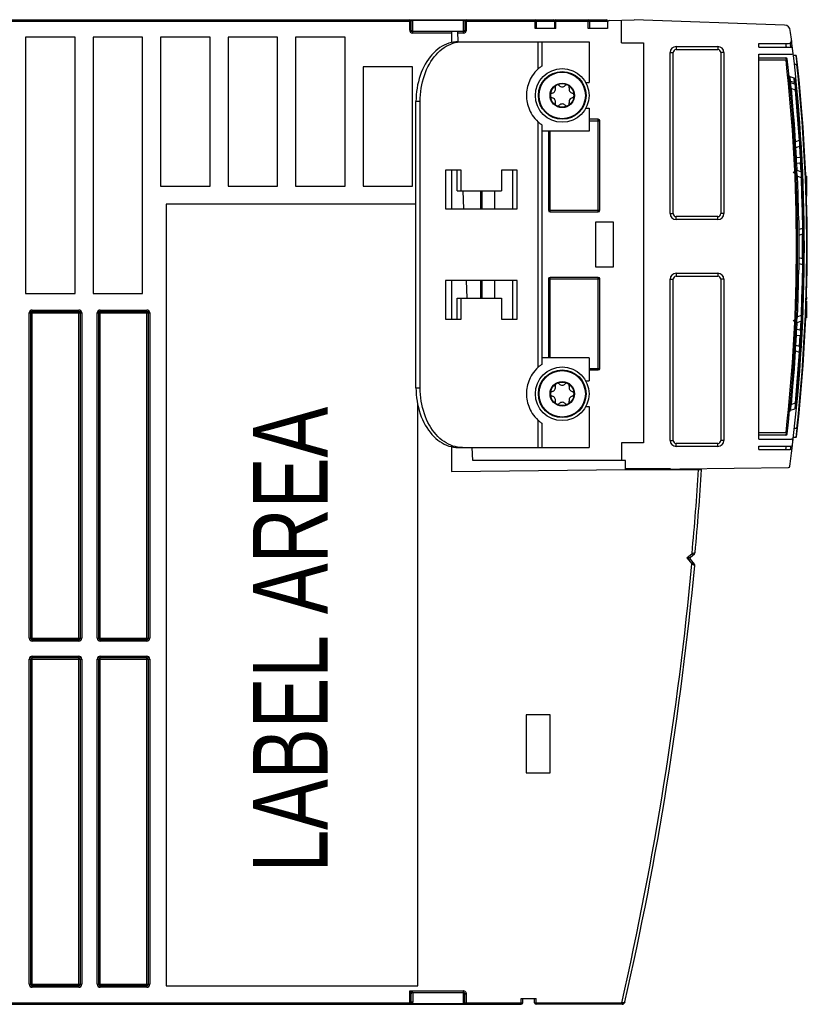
# Model space of a CAD drawing. Extents: x 0 to 420, y 0 to 297.
# Tile 3 of 38: x 173 to 199, y 61 to 94. Entities that reach past the tile are written whole.
import ezdxf

# ---------------------------------------------------------------- set-up
doc = ezdxf.new("R2010")
doc.units = 0
doc.header["$LTSCALE"] = 23.1
doc.layers.get('0').update_dxf_attribs({"linetype": 'CONTINUOUS'})
doc.styles.add('TEXTSTYLE_1', font='txt', dxfattribs={"width": 0.8})

msp = doc.modelspace()

# ---------------------------------------------------------------- linework, layer by layer
at = {"color": 7, "linetype": 'CONTINUOUS'}
for p, q in [((146.74, 93.839), (190.736, 93.839)), ((185.98, 93.489), (185.98, 93.789)), ((187.78, 93.789), (187.78, 93.489)), ((190.186, 93.539), (190.186, 93.789)), ((190.786, 93.789), (190.786, 93.539)), ((190.836, 93.839), (192.516, 93.839)), ((191.966, 93.539), (191.966, 93.789)), ((192.566, 93.789), (192.566, 93.539)), ((192.614, 93.81), (193.455, 93.839)), ((193.036, 93.063), (193.036, 93.825)), ((198.505, 93.656), (193.455, 93.839)), ((187.73, 93.439), (186.03, 93.439)), ((187.326, 93.439), (187.326, 93.075)), ((187.552, 93.101), (187.54, 93.439)), ((190.836, 93.539), (190.136, 93.539)), ((192.566, 93.539), (191.916, 93.539)), ((173.044, 93.259), (173.044, 84.659)), ((174.708, 93.259), (173.044, 93.259)), ((174.708, 84.659), (174.708, 93.259)), ((175.308, 93.259), (175.308, 84.659)), ((176.972, 93.259), (175.308, 93.259)), ((176.972, 84.659), (176.972, 93.259)), ((177.572, 93.259), (177.572, 88.259)), ((179.236, 93.259), (177.572, 93.259)), ((179.236, 88.259), (179.236, 93.259)), ((179.836, 93.259), (179.836, 88.259)), ((181.5, 93.259), (179.836, 93.259)), ((181.5, 88.259), (181.5, 93.259)), ((182.1, 93.259), (182.1, 88.259)), ((183.764, 93.259), (182.1, 93.259)), ((183.764, 88.259), (183.764, 93.259)), ((187.554, 93.101), (191.945, 93.101)), ((190.358, 93.101), (190.358, 92.285)), ((191.945, 93.101), (191.945, 91.731)), ((193.036, 93.063), (193.766, 93.063)), ((193.766, 93.063), (193.766, 79.663)), ((194.766, 87.339), (194.766, 92.739)), ((194.866, 92.839), (196.266, 92.839)), ((196.366, 92.739), (196.366, 87.339)), ((197.64, 93.039), (198.638, 93.039)), ((197.64, 92.919), (197.64, 93.039)), ((197.64, 92.919), (198.722, 92.919)), ((197.64, 92.679), (198.738, 92.679)), ((197.64, 79.781), (197.64, 92.679)), ((197.64, 92.559), (198.548, 92.559)), ((198.882, 92.639), (198.799, 92.639)), ((184.364, 92.259), (184.364, 88.259)), ((186.028, 92.259), (184.364, 92.259)), ((186.028, 88.259), (186.028, 92.259)), ((190.358, 92.285), (190.356, 92.284)), ((198.824, 91.876), (198.686, 91.926)), ((191.834, 91.731), (191.945, 91.731)), ((198.844, 91.676), (198.706, 91.726)), ((198.73, 91.536), (198.856, 91.49)), ((186.14, 81.501), (186.14, 91.101)), ((186.281, 81.501), (186.281, 91.101)), ((191.834, 90.871), (191.945, 90.871)), ((191.945, 90.871), (191.945, 90.101)), ((192.256, 90.501), (191.945, 90.501)), ((192.306, 87.451), (192.306, 90.451)), ((190.358, 90.317), (190.358, 82.285)), ((191.945, 90.101), (190.358, 90.101)), ((190.586, 90.101), (190.586, 87.451)), ((198.99, 89.785), (198.872, 89.741)), ((198.834, 89.698), (198.835, 89.699)), ((198.887, 89.555), (198.999, 89.595)), ((199.052, 89.41), (199.038, 89.655)), ((199.064, 89.197), (199.052, 89.41)), ((187.66, 88.801), (187.13, 88.801)), ((187.13, 88.801), (187.13, 87.501)), ((187.326, 88.801), (187.326, 87.501)), ((187.519, 88.101), (187.519, 88.801)), ((187.66, 88.101), (187.66, 88.801)), ((189.534, 88.801), (189.004, 88.801)), ((189.004, 88.801), (189.004, 88.101)), ((189.393, 87.501), (189.393, 88.801)), ((189.534, 87.501), (189.534, 88.801)), ((199.049, 88.739), (198.921, 88.786)), ((199.09, 88.66), (199.078, 88.911)), ((198.794, 88.737), (198.871, 88.678)), ((198.932, 88.597), (199.055, 88.552)), ((199.092, 88.613), (199.09, 88.66)), ((199.24, 88.598), (199.213, 88.598)), ((199.24, 88.598), (199.24, 87.92)), ((177.572, 88.259), (179.236, 88.259)), ((179.836, 88.259), (181.5, 88.259)), ((182.1, 88.259), (183.764, 88.259)), ((184.364, 88.259), (186.028, 88.259)), ((199.24, 88.261), (199.224, 88.261)), ((187.519, 88.101), (189.004, 88.101)), ((187.747, 87.501), (187.726, 88.101)), ((188.306, 88.101), (188.306, 87.501)), ((188.768, 88.101), (188.768, 87.501)), ((177.76, 87.659), (177.76, 61.459)), ((186.14, 87.659), (177.76, 87.659)), ((187.13, 87.501), (189.534, 87.501)), ((190.636, 87.401), (192.256, 87.401)), ((196.266, 87.239), (194.866, 87.239)), ((198.933, 87.281), (198.932, 87.281)), ((192.766, 87.051), (192.166, 87.051)), ((192.166, 87.051), (192.166, 85.551)), ((192.766, 85.551), (192.766, 87.051)), ((199.099, 86.846), (198.988, 86.805)), ((198.991, 86.617), (199.1, 86.657)), ((199.1, 85.821), (198.99, 85.861)), ((192.166, 85.551), (192.766, 85.551)), ((198.988, 85.673), (199.099, 85.633)), ((190.586, 85.151), (190.586, 82.501)), ((192.256, 85.201), (190.636, 85.201)), ((192.306, 82.151), (192.306, 85.151)), ((194.866, 85.239), (196.266, 85.239)), ((189.534, 85.101), (187.13, 85.101)), ((187.13, 85.101), (187.13, 83.801)), ((187.326, 85.101), (187.326, 83.801)), ((187.852, 84.501), (187.831, 85.101)), ((188.306, 85.101), (188.306, 84.501)), ((188.768, 85.101), (188.768, 84.501)), ((189.393, 83.801), (189.393, 85.101)), ((189.534, 83.801), (189.534, 85.101)), ((194.766, 79.739), (194.766, 85.139)), ((196.366, 85.139), (196.366, 79.739)), ((173.044, 84.659), (174.708, 84.659)), ((175.308, 84.659), (176.972, 84.659)), ((187.519, 84.501), (189.004, 84.501)), ((187.519, 83.801), (187.519, 84.501)), ((187.66, 83.801), (187.66, 84.501)), ((189.004, 84.501), (189.004, 83.801)), ((199.24, 84.537), (199.24, 84.473)), ((199.24, 84.209), (199.223, 84.209)), ((199.24, 84.407), (199.24, 83.845)), ((173.22, 73.109), (173.22, 84.009)), ((173.27, 84.059), (174.83, 84.059)), ((174.88, 84.009), (174.88, 73.109)), ((175.5, 73.109), (175.5, 84.009)), ((175.55, 84.059), (177.11, 84.059)), ((177.16, 84.009), (177.16, 73.109)), ((199.055, 83.927), (198.932, 83.882)), ((199.078, 83.569), (199.09, 83.823)), ((199.24, 83.845), (199.212, 83.845)), ((199.24, 84.05), (199.219, 84.05)), ((187.13, 83.801), (187.66, 83.801)), ((189.004, 83.801), (189.534, 83.801)), ((198.794, 83.741), (198.871, 83.8)), ((198.921, 83.693), (199.049, 83.74)), ((199.052, 83.068), (199.064, 83.281)), ((198.999, 82.883), (198.887, 82.924)), ((199.038, 82.823), (199.052, 83.068)), ((191.945, 82.501), (190.358, 82.501)), ((191.945, 82.501), (191.945, 81.731)), ((198.834, 82.781), (198.835, 82.779)), ((198.872, 82.737), (198.99, 82.694)), ((190.358, 82.285), (190.356, 82.284)), ((191.945, 82.101), (192.256, 82.101)), ((191.834, 81.731), (191.945, 81.731)), ((186.2, 61.459), (186.2, 80.927)), ((191.834, 80.871), (191.945, 80.871)), ((191.945, 80.871), (191.945, 79.501)), ((198.856, 80.988), (198.73, 80.942)), ((198.706, 80.752), (198.844, 80.802)), ((190.358, 80.317), (190.358, 79.501)), ((198.548, 79.919), (197.64, 79.919)), ((193.766, 79.663), (193.036, 79.663)), ((193.036, 79.663), (193.036, 79.063)), ((196.266, 79.639), (194.866, 79.639)), ((197.64, 79.781), (198.736, 79.781)), ((197.64, 79.541), (198.72, 79.541)), ((197.64, 79.439), (197.64, 79.541)), ((198.882, 79.839), (198.799, 79.839)), ((187.326, 79.528), (187.326, 78.694)), ((187.616, 79.504), (187.537, 79.514)), ((187.554, 79.501), (191.945, 79.501)), ((187.696, 79.501), (187.616, 79.504)), ((188.042, 79.063), (188.027, 79.501)), ((197.64, 79.439), (198.695, 79.439)), ((193.162, 79.063), (188.042, 79.063)), ((193.162, 78.763), (193.162, 79.063)), ((187.326, 78.694), (193.162, 78.763)), ((194.679, 78.781), (193.162, 78.781)), ((193.166, 78.763), (198.63, 78.828)), ((193.166, 78.763), (195.72, 78.763)), ((195.348, 75.831), (195.481, 75.938)), ((195.341, 75.76), (195.476, 75.593)), ((174.83, 73.059), (173.27, 73.059)), ((177.11, 73.059), (175.55, 73.059)), ((173.22, 61.509), (173.22, 72.409)), ((173.27, 72.459), (174.83, 72.459)), ((174.88, 72.409), (174.88, 61.509)), ((175.5, 61.509), (175.5, 72.409)), ((175.55, 72.459), (177.11, 72.459)), ((177.16, 72.409), (177.16, 61.509)), ((190.641, 70.539), (189.841, 70.539)), ((189.841, 70.539), (189.841, 68.599)), ((190.641, 68.599), (190.641, 70.539)), ((189.841, 68.599), (190.641, 68.599)), ((174.83, 61.459), (173.27, 61.459)), ((177.11, 61.459), (175.55, 61.459)), ((177.76, 61.459), (186.2, 61.459)), ((185.98, 60.889), (185.98, 61.189)), ((186.03, 61.239), (187.73, 61.239)), ((187.78, 60.889), (187.78, 61.189)), ((146.74, 60.839), (189.67, 60.839)), ((189.67, 61.039), (190.17, 61.039)), ((189.72, 60.889), (189.72, 61.039)), ((190.12, 60.889), (190.12, 61.039)), ((193.052, 60.839), (190.17, 60.839))]:
    msp.add_line(p, q, dxfattribs=at)
at = {"color": 9, "linetype": 'CONTINUOUS'}
for p, q in [((147.492, 93.789), (185.98, 93.789)), ((185.93, 93.489), (185.93, 93.839)), ((186.03, 93.389), (186.03, 93.839)), ((186.03, 93.825), (187.73, 93.825)), ((187.73, 93.389), (187.73, 93.839)), ((187.78, 93.789), (192.566, 93.789)), ((187.83, 93.489), (187.83, 93.839)), ((190.136, 93.539), (190.136, 93.839)), ((190.836, 93.539), (190.836, 93.839)), ((191.916, 93.539), (191.916, 93.839)), ((185.93, 93.489), (185.98, 93.489)), ((187.83, 93.489), (187.78, 93.489)), ((187.326, 93.389), (186.03, 93.389)), ((187.73, 93.389), (187.542, 93.389)), ((190.241, 92.192), (190.241, 93.101)), ((194.666, 92.739), (194.766, 92.739)), ((194.666, 87.339), (194.666, 92.739)), ((194.866, 92.939), (196.266, 92.939)), ((194.866, 92.939), (194.866, 92.839)), ((196.266, 92.939), (196.266, 92.839)), ((196.466, 92.739), (196.366, 92.739)), ((196.466, 92.739), (196.466, 87.339)), ((198.715, 92.922), (198.716, 92.921)), ((198.553, 92.479), (197.64, 92.479)), ((198.548, 92.559), (198.553, 92.479)), ((198.592, 92.484), (198.553, 92.479)), ((198.882, 92.639), (198.902, 92.446)), ((198.902, 92.446), (198.913, 92.339)), ((198.913, 92.339), (198.833, 92.339)), ((198.933, 92.341), (198.913, 92.339)), ((198.703, 91.768), (198.683, 91.779)), ((198.703, 91.768), (198.686, 91.926)), ((198.838, 91.731), (198.703, 91.768)), ((198.838, 91.731), (198.824, 91.876)), ((198.691, 91.533), (198.73, 91.536)), ((198.702, 91.729), (198.701, 91.737)), ((198.838, 91.731), (198.845, 91.708)), ((198.845, 91.708), (198.848, 91.674)), ((198.856, 91.49), (198.896, 91.494)), ((186.281, 91.101), (186.14, 91.101)), ((191.945, 90.451), (192.306, 90.451)), ((192.256, 87.401), (192.256, 90.501)), ((190.241, 82.192), (190.241, 90.41)), ((190.636, 87.401), (190.636, 90.101)), ((199.03, 89.787), (198.99, 89.785)), ((198.872, 89.741), (198.832, 89.739)), ((198.901, 89.209), (198.881, 89.551)), ((199.003, 89.596), (199.025, 89.225)), ((199.025, 89.225), (198.901, 89.209)), ((198.914, 89.027), (199.03, 89.041)), ((198.926, 88.784), (198.914, 89.027)), ((199.03, 89.041), (199.044, 88.741)), ((198.892, 88.595), (198.932, 88.597)), ((199.055, 88.552), (199.094, 88.553)), ((199.24, 88.573), (199.214, 88.573)), ((199.24, 88.515), (199.216, 88.515)), ((199.24, 88.448), (199.218, 88.448)), ((199.24, 88.398), (199.22, 88.398)), ((188.356, 87.501), (188.356, 88.101)), ((190.586, 87.451), (192.306, 87.451)), ((194.666, 87.339), (194.766, 87.339)), ((194.866, 87.139), (194.866, 87.239)), ((196.266, 87.139), (194.866, 87.139)), ((196.266, 87.139), (196.266, 87.239)), ((196.466, 87.339), (196.366, 87.339)), ((199.139, 86.846), (199.099, 86.846)), ((199.099, 85.633), (199.139, 85.632)), ((190.586, 85.151), (192.306, 85.151)), ((190.636, 82.501), (190.636, 85.201)), ((192.256, 82.101), (192.256, 85.201)), ((194.866, 85.339), (196.266, 85.339)), ((194.866, 85.339), (194.866, 85.239)), ((196.266, 85.339), (196.266, 85.239)), ((188.356, 84.501), (188.356, 85.101)), ((194.666, 85.139), (194.766, 85.139)), ((194.666, 79.739), (194.666, 85.139)), ((196.466, 85.139), (196.366, 85.139)), ((196.466, 85.139), (196.466, 79.739)), ((173.17, 73.109), (173.17, 84.009)), ((173.17, 84.009), (174.93, 84.009)), ((173.27, 73.009), (173.27, 84.109)), ((173.27, 84.109), (174.83, 84.109)), ((174.83, 73.009), (174.83, 84.109)), ((174.93, 84.009), (174.93, 73.109)), ((175.45, 73.109), (175.45, 84.009)), ((175.45, 84.009), (177.21, 84.009)), ((175.55, 73.009), (175.55, 84.109)), ((175.55, 84.109), (177.11, 84.109)), ((177.11, 73.009), (177.11, 84.109)), ((177.21, 84.009), (177.21, 73.109)), ((198.932, 83.882), (198.892, 83.884)), ((199.094, 83.925), (199.055, 83.927)), ((198.914, 83.452), (198.926, 83.693)), ((199.044, 83.738), (199.03, 83.438)), ((198.881, 82.927), (198.901, 83.27)), ((198.901, 83.27), (199.025, 83.254)), ((199.03, 83.438), (198.914, 83.452)), ((199.003, 82.883), (199.025, 83.254)), ((198.832, 82.74), (198.872, 82.737)), ((198.99, 82.694), (199.03, 82.691)), ((191.945, 82.151), (192.306, 82.151)), ((186.14, 81.501), (186.281, 81.501)), ((198.73, 80.942), (198.691, 80.946)), ((198.896, 80.985), (198.856, 80.988)), ((190.241, 79.501), (190.241, 80.41)), ((197.64, 79.999), (198.553, 79.999)), ((198.553, 79.999), (198.548, 79.919)), ((198.553, 79.999), (198.592, 79.995)), ((198.913, 80.139), (198.833, 80.139)), ((198.893, 79.94), (198.882, 79.839)), ((198.913, 80.139), (198.893, 79.94)), ((198.933, 80.137), (198.913, 80.139)), ((194.666, 79.739), (194.766, 79.739)), ((194.866, 79.539), (194.866, 79.639)), ((196.266, 79.539), (194.866, 79.539)), ((196.266, 79.539), (196.266, 79.639)), ((196.466, 79.739), (196.366, 79.739)), ((195.225, 75.808), (195.4, 75.95)), ((195.4, 75.95), (195.503, 75.979)), ((195.4, 75.95), (195.437, 75.903)), ((195.225, 75.808), (195.348, 75.831)), ((195.225, 75.808), (195.341, 75.76)), ((195.225, 75.808), (195.394, 75.6)), ((195.44, 75.637), (195.394, 75.6)), ((195.394, 75.6), (195.49, 75.55)), ((173.17, 73.109), (174.93, 73.109)), ((174.83, 73.009), (173.27, 73.009)), ((175.45, 73.109), (177.21, 73.109)), ((177.11, 73.009), (175.55, 73.009)), ((173.17, 72.409), (174.93, 72.409)), ((173.17, 61.509), (173.17, 72.409)), ((173.27, 72.509), (174.83, 72.509)), ((173.27, 61.409), (173.27, 72.509)), ((174.83, 61.409), (174.83, 72.509)), ((174.93, 72.409), (174.93, 61.509)), ((175.45, 72.409), (177.21, 72.409)), ((175.45, 61.509), (175.45, 72.409)), ((175.55, 72.509), (177.11, 72.509)), ((175.55, 61.409), (175.55, 72.509)), ((177.11, 61.409), (177.11, 72.509)), ((177.21, 72.409), (177.21, 61.509)), ((173.17, 61.509), (174.93, 61.509)), ((174.83, 61.409), (173.27, 61.409)), ((175.45, 61.509), (177.21, 61.509)), ((177.11, 61.409), (175.55, 61.409)), ((185.93, 61.289), (187.73, 61.289)), ((185.93, 61.289), (186.03, 61.239)), ((185.93, 61.289), (185.98, 61.189)), ((185.93, 60.839), (185.93, 61.289)), ((186.03, 61.239), (186.03, 60.925)), ((187.73, 61.281), (187.73, 61.289)), ((187.73, 61.264), (187.73, 61.281)), ((187.78, 61.189), (187.83, 61.189)), ((187.83, 60.839), (187.83, 61.189)), ((147.494, 60.889), (185.98, 60.889)), ((187.73, 60.854), (186.001, 60.854)), ((187.78, 60.889), (189.72, 60.889)), ((189.67, 60.839), (189.67, 61.039)), ((190.12, 60.889), (193.041, 60.889)), ((190.17, 60.839), (190.17, 61.039)), ((193.063, 60.887), (193.041, 60.889)), ((193.041, 60.839), (193.041, 60.889))]:
    msp.add_line(p, q, dxfattribs=at)
for points in [[(186.03, 93.825), (186.025, 93.824), (186.019, 93.824), (186.014, 93.823), (186.008, 93.821), (186.002, 93.819), (185.997, 93.816), (185.991, 93.812), (185.987, 93.807), (185.983, 93.802), (185.981, 93.796), (185.98, 93.789)], [(187.78, 93.789), (187.779, 93.796), (187.777, 93.802), (187.773, 93.807), (187.769, 93.812), (187.763, 93.816), (187.758, 93.819), (187.752, 93.821), (187.746, 93.823), (187.74, 93.824), (187.735, 93.824), (187.73, 93.825)], [(198.683, 91.779), (198.67, 91.796), (198.663, 91.817)], [(198.701, 91.737), (198.7, 91.751), (198.701, 91.761), (198.703, 91.768)], [(198.73, 91.536), (198.723, 91.575), (198.717, 91.61), (198.712, 91.64), (198.708, 91.666), (198.705, 91.687), (198.704, 91.704), (198.703, 91.717), (198.704, 91.724), (198.706, 91.726)], [(198.878, 91.682), (198.871, 91.702), (198.858, 91.72), (198.838, 91.731)], [(198.844, 91.676), (198.849, 91.666), (198.853, 91.639), (198.855, 91.599), (198.857, 91.549), (198.856, 91.49)], [(198.856, 91.49), (198.907, 90.922), (198.951, 90.354), (198.99, 89.785)], [(198.99, 89.785), (198.998, 89.726), (199.002, 89.674), (199.004, 89.633), (199.003, 89.606), (198.999, 89.595)], [(198.887, 89.555), (198.881, 89.563), (198.877, 89.588), (198.874, 89.63), (198.872, 89.682), (198.872, 89.741)], [(198.901, 89.209), (198.881, 89.215), (198.867, 89.224), (198.862, 89.236)], [(198.914, 89.027), (198.908, 89.055), (198.903, 89.09), (198.9, 89.131), (198.899, 89.17), (198.901, 89.209)], [(199.064, 89.197), (199.059, 89.209), (199.045, 89.219), (199.025, 89.225)], [(199.025, 89.225), (199.032, 89.175), (199.035, 89.124), (199.034, 89.077), (199.03, 89.041)], [(198.875, 88.975), (198.879, 88.996), (198.893, 89.015), (198.914, 89.027)], [(198.932, 88.597), (198.924, 88.662), (198.919, 88.714), (198.916, 88.755), (198.917, 88.778), (198.921, 88.786)], [(199.03, 89.041), (199.051, 89.052), (199.065, 89.07), (199.069, 89.092)], [(199.049, 88.739), (199.054, 88.728), (199.057, 88.701), (199.058, 88.661), (199.057, 88.61), (199.055, 88.552)], [(199.055, 88.552), (199.075, 87.983), (199.09, 87.414), (199.099, 86.846)], [(199.099, 86.846), (199.104, 86.787), (199.107, 86.735), (199.107, 86.694), (199.105, 86.668), (199.1, 86.657)], [(199.101, 85.821), (199.102, 86.093), (199.102, 86.382), (199.101, 86.657)], [(199.1, 85.821), (199.105, 85.81), (199.107, 85.783), (199.107, 85.742), (199.104, 85.691), (199.099, 85.633)], [(199.099, 85.633), (199.09, 85.064), (199.075, 84.495), (199.055, 83.927)], [(198.921, 83.693), (198.917, 83.701), (198.917, 83.726), (198.919, 83.768), (198.924, 83.819), (198.932, 83.882)], [(199.055, 83.927), (199.057, 83.868), (199.058, 83.817), (199.057, 83.776), (199.054, 83.75), (199.049, 83.74)], [(198.914, 83.452), (198.893, 83.463), (198.879, 83.482), (198.875, 83.503)], [(198.862, 83.243), (198.867, 83.254), (198.881, 83.264), (198.901, 83.27)], [(198.901, 83.27), (198.899, 83.311), (198.9, 83.352), (198.903, 83.391), (198.908, 83.425), (198.914, 83.452)], [(199.03, 83.438), (199.034, 83.401), (199.035, 83.354), (199.032, 83.302), (199.025, 83.254)], [(199.025, 83.254), (199.045, 83.259), (199.058, 83.269), (199.064, 83.281)], [(199.069, 83.386), (199.065, 83.407), (199.052, 83.426), (199.03, 83.438)], [(198.872, 82.737), (198.872, 82.799), (198.874, 82.851), (198.877, 82.892), (198.881, 82.916), (198.887, 82.924)], [(198.999, 82.883), (199.003, 82.872), (199.004, 82.845), (199.002, 82.803), (198.997, 82.752), (198.99, 82.694)], [(198.99, 82.694), (198.951, 82.125), (198.907, 81.556), (198.856, 80.988)], [(198.706, 80.752), (198.704, 80.754), (198.703, 80.761), (198.704, 80.774), (198.705, 80.791), (198.708, 80.812), (198.712, 80.838), (198.717, 80.869), (198.723, 80.903), (198.73, 80.942)], [(198.856, 80.988), (198.857, 80.929), (198.855, 80.878), (198.852, 80.838), (198.849, 80.812), (198.844, 80.802)], [(187.83, 61.189), (187.829, 61.203), (187.826, 61.217), (187.821, 61.231), (187.814, 61.243), (187.805, 61.255), (187.795, 61.265), (187.784, 61.273), (187.772, 61.28), (187.758, 61.285), (187.744, 61.288), (187.73, 61.289)], [(187.73, 60.839), (187.73, 61.24), (187.73, 61.264)], [(185.978, 60.845), (185.963, 60.842), (185.948, 60.84), (185.93, 60.839)], [(185.965, 60.854), (185.97, 60.857), (185.977, 60.859), (185.984, 60.859), (185.992, 60.857), (186.001, 60.854)], [(186.001, 60.854), (185.99, 60.849), (185.978, 60.845)], [(185.98, 60.889), (185.981, 60.896), (185.984, 60.903), (185.988, 60.909), (185.995, 60.914), (186.002, 60.919), (186.011, 60.922), (186.02, 60.924), (186.03, 60.925)], [(186.03, 60.925), (186.029, 60.908), (186.024, 60.892), (186.018, 60.878), (186.01, 60.865), (186.001, 60.854)], [(187.73, 60.854), (187.735, 60.854), (187.74, 60.855), (187.746, 60.856), (187.752, 60.858), (187.758, 60.86), (187.763, 60.863), (187.769, 60.867), (187.773, 60.871), (187.777, 60.877), (187.779, 60.883), (187.78, 60.889)], [(193.052, 60.839), (193.054, 60.84), (193.057, 60.844), (193.059, 60.85), (193.06, 60.857), (193.062, 60.866), (193.063, 60.876), (193.063, 60.887)], [(193.15, 60.917), (193.147, 60.91), (193.141, 60.903), (193.134, 60.897), (193.125, 60.893), (193.114, 60.889), (193.102, 60.887), (193.09, 60.886), (193.076, 60.886), (193.063, 60.887)]]:
    msp.add_lwpolyline(points, dxfattribs=at)
at = {"color": 7, "linetype": 'CONTINUOUS'}
for points in [[(187.554, 93.101), (187.475, 93.098), (187.396, 93.089), (187.317, 93.073), (187.24, 93.051), (187.163, 93.023), (187.087, 92.989), (187.013, 92.949), (186.941, 92.903), (186.87, 92.852), (186.802, 92.795), (186.736, 92.732), (186.672, 92.665), (186.612, 92.593), (186.554, 92.515), (186.5, 92.434), (186.449, 92.348), (186.401, 92.259), (186.357, 92.165), (186.316, 92.069), (186.28, 91.969), (186.248, 91.867), (186.219, 91.762), (186.195, 91.655), (186.175, 91.546), (186.16, 91.436), (186.149, 91.325), (186.142, 91.213), (186.14, 91.101)], [(186.281, 91.101), (186.284, 91.213), (186.29, 91.325), (186.301, 91.436), (186.317, 91.546), (186.337, 91.655), (186.361, 91.762), (186.389, 91.867), (186.421, 91.969), (186.458, 92.069), (186.498, 92.165), (186.542, 92.259), (186.59, 92.348), (186.641, 92.434), (186.696, 92.515), (186.753, 92.593), (186.814, 92.665), (186.877, 92.732), (186.943, 92.795), (187.012, 92.852), (187.082, 92.903), (187.154, 92.949), (187.229, 92.989), (187.304, 93.023), (187.381, 93.051), (187.459, 93.073), (187.537, 93.089)], [(187.537, 93.089), (187.616, 93.098), (187.696, 93.101)], [(190.241, 92.192), (190.18, 92.132), (190.128, 92.075), (190.082, 92.018), (190.042, 91.96), (190.006, 91.901), (189.973, 91.841), (189.945, 91.781), (189.92, 91.72), (189.9, 91.66), (189.883, 91.6), (189.869, 91.54), (189.858, 91.479), (189.851, 91.419), (189.846, 91.36), (189.845, 91.301)], [(190.356, 92.284), (190.351, 92.281), (190.345, 92.276), (190.336, 92.27), (190.325, 92.262), (190.313, 92.252), (190.298, 92.24), (190.281, 92.227), (190.262, 92.211), (190.241, 92.192)], [(198.686, 91.926), (198.677, 91.931), (198.667, 91.937), (198.66, 91.946), (198.654, 91.955), (198.649, 91.966), (198.647, 91.977)], [(198.863, 91.826), (198.861, 91.837), (198.857, 91.847), (198.851, 91.857), (198.843, 91.865), (198.834, 91.872), (198.824, 91.876)], [(198.872, 89.741), (198.831, 90.34), (198.784, 90.939), (198.73, 91.536)], [(189.845, 91.301), (189.846, 91.243), (189.851, 91.184), (189.858, 91.123), (189.869, 91.063), (189.883, 91.003), (189.9, 90.942), (189.92, 90.882), (189.945, 90.822), (189.973, 90.762), (190.006, 90.702), (190.042, 90.642), (190.082, 90.585), (190.128, 90.528), (190.18, 90.47), (190.241, 90.41)], [(190.241, 90.41), (190.262, 90.392), (190.281, 90.376), (190.298, 90.362), (190.313, 90.35), (190.326, 90.341), (190.336, 90.333), (190.345, 90.327), (190.351, 90.322), (190.356, 90.319), (190.358, 90.317)], [(198.971, 87.263), (198.969, 87.4), (198.954, 87.998), (198.932, 88.597)], [(198.932, 83.882), (198.954, 84.48), (198.969, 85.078), (198.973, 85.299)], [(198.73, 80.942), (198.784, 81.54), (198.831, 82.138), (198.872, 82.737)], [(190.241, 82.192), (190.18, 82.132), (190.128, 82.075), (190.082, 82.018), (190.042, 81.96), (190.006, 81.901), (189.973, 81.841), (189.945, 81.781), (189.92, 81.72), (189.9, 81.66), (189.883, 81.6), (189.869, 81.54), (189.858, 81.479), (189.851, 81.419), (189.846, 81.36), (189.845, 81.301)], [(190.356, 82.284), (190.351, 82.281), (190.345, 82.276), (190.336, 82.27), (190.325, 82.262), (190.313, 82.252), (190.298, 82.24), (190.281, 82.227), (190.262, 82.211), (190.241, 82.192)], [(186.14, 81.501), (186.142, 81.389), (186.149, 81.277), (186.16, 81.166), (186.175, 81.056), (186.195, 80.948), (186.219, 80.841), (186.248, 80.736), (186.28, 80.633), (186.316, 80.534), (186.357, 80.437), (186.401, 80.344), (186.449, 80.254), (186.5, 80.169), (186.554, 80.087), (186.612, 80.01), (186.672, 79.938), (186.736, 79.87), (186.802, 79.808), (186.87, 79.751), (186.941, 79.699), (187.013, 79.653), (187.087, 79.613), (187.163, 79.579), (187.24, 79.551), (187.317, 79.53), (187.396, 79.514), (187.475, 79.504), (187.554, 79.501)], [(187.537, 79.514), (187.459, 79.53), (187.381, 79.551), (187.304, 79.579), (187.229, 79.613), (187.154, 79.653), (187.082, 79.699), (187.012, 79.751), (186.943, 79.808), (186.877, 79.87), (186.814, 79.938), (186.753, 80.01), (186.696, 80.087), (186.641, 80.169), (186.59, 80.254), (186.542, 80.344), (186.498, 80.437), (186.458, 80.534), (186.421, 80.633), (186.389, 80.736), (186.361, 80.841), (186.337, 80.948), (186.317, 81.056), (186.301, 81.166), (186.29, 81.277), (186.284, 81.389), (186.281, 81.501)], [(189.845, 81.301), (189.846, 81.243), (189.851, 81.184), (189.858, 81.123), (189.869, 81.063), (189.883, 81.003), (189.9, 80.942), (189.92, 80.882), (189.945, 80.822), (189.973, 80.762), (190.006, 80.702), (190.042, 80.642), (190.082, 80.585), (190.128, 80.528), (190.18, 80.47), (190.241, 80.41)], [(198.718, 80.872), (198.699, 80.861), (198.686, 80.843), (198.679, 80.822)], [(190.241, 80.41), (190.262, 80.392), (190.281, 80.376), (190.298, 80.362), (190.313, 80.35), (190.326, 80.341), (190.336, 80.333), (190.345, 80.327), (190.351, 80.322), (190.356, 80.319), (190.358, 80.317)]]:
    msp.add_lwpolyline(points, dxfattribs=at)
for centre, radius in [((191.045, 91.301), 0.9), ((191.045, 91.301), 0.8), ((191.045, 91.301), 0.41), ((191.045, 91.301), 0.395), ((191.045, 81.301), 0.9), ((191.045, 81.301), 0.8), ((191.045, 81.301), 0.41), ((191.045, 81.301), 0.395)]:
    msp.add_circle(centre, radius, dxfattribs=at)
at = {"color": 9, "linetype": 'CONTINUOUS'}
for centre in [(191.045, 91.301), (191.045, 81.301)]:
    msp.add_circle(centre, 0.779, dxfattribs=at)
at = {"color": 7, "linetype": 'CONTINUOUS'}
for centre, radius, start, end in [((185.93, 93.789), 0.05, 0, 90), ((187.83, 93.789), 0.05, 90, 180), ((190.136, 93.789), 0.05, 0, 90), ((190.736, 93.789), 0.05, 0, 90), ((190.836, 93.789), 0.05, 90, 180), ((191.916, 93.789), 0.05, 0, 90), ((192.516, 93.789), 0.05, 0, 90), ((192.616, 93.76), 0.05, 92, 180), ((186.03, 93.489), 0.05, 180, 270), ((187.73, 93.489), 0.05, 270, 360), ((198.497, 93.456), 0.2, 7.431, 87.92), ((143.166, 86.239), 56, 6.8251, 7.431), ((198.638, 93.139), 0.1, 270, 7.0904), ((194.866, 92.739), 0.1, 90, 180), ((196.266, 92.739), 0.1, 0, 90), ((143.166, 86.239), 55.8, 6.8756, 6.9997), ((198.722, 92.869), 0.05, 6.8055, 90), ((198.738, 92.729), 0.05, 270, 6.6611), ((143.166, 86.239), 56, 353.176, 6.8055), ((198.548, 92.519), 0.04, 6.4469, 90), ((142.972, 86.239), 55.97, 353.5531, 6.4469), ((198.882, 92.619), 0.02, 6.5338, 90.0002), ((143.166, 86.239), 56.1, 353.4675, 6.5325), ((198.727, 91.783), 0.06, 185.6781, 250), ((142.972, 86.239), 56.17, 5.5032, 5.7078), ((190.677, 91.513), 0.139, 283.6336, 16.3664), ((190.887, 91.575), 0.079, 43.6336, 196.3664), ((191.045, 91.726), 0.139, 223.6336, 316.3664), ((191.203, 91.575), 0.079, 343.6336, 136.3664), ((191.412, 91.513), 0.139, 163.6336, 256.3664), ((198.823, 91.62), 0.06, 5.5029, 70), ((142.972, 86.239), 56.17, 354.4971, 5.5029), ((190.729, 91.301), 0.079, 103.6336, 256.3664), ((190.677, 91.089), 0.139, 343.6336, 76.3664), ((191.412, 91.089), 0.139, 103.6336, 196.3664), ((191.361, 91.301), 0.079, 283.6336, 76.3664), ((190.887, 91.028), 0.079, 163.6336, 316.3664), ((191.045, 90.877), 0.139, 43.6336, 136.3664), ((191.203, 91.028), 0.079, 223.6336, 16.3664), ((192.256, 90.451), 0.05, 0, 90), ((198.907, 89.498), 0.06, 110, 183.3344), ((198.978, 89.652), 0.06, 290, 3.4867), ((198.941, 88.842), 0.06, 182.6625, 250), ((199.029, 88.682), 0.06, 2.4957, 70), ((190.636, 87.451), 0.05, 180, 270), ((192.256, 87.451), 0.05, 270, 360), ((194.866, 87.339), 0.1, 180, 270), ((196.266, 87.339), 0.1, 270, 360), ((198.933, 87.231), 0.05, 1.0154, 90), ((142.972, 86.239), 56.02, 359.0703, 1.0154), ((199.08, 86.714), 0.06, 290, 0.4845), ((199.08, 85.765), 0.06, 359.5155, 70), ((190.636, 85.151), 0.05, 90, 180), ((192.256, 85.151), 0.05, 0, 90), ((194.866, 85.139), 0.1, 90, 180), ((196.266, 85.139), 0.1, 0, 90), ((198.935, 85.331), 0.05, 270, 359.0703), ((173.27, 84.009), 0.05, 90, 180), ((174.83, 84.009), 0.05, 0, 90), ((175.55, 84.009), 0.05, 90, 180), ((177.11, 84.009), 0.05, 0, 90), ((198.941, 83.637), 0.06, 110, 177.3375), ((199.029, 83.796), 0.06, 290, 357.5043), ((198.907, 82.98), 0.06, 176.6656, 250), ((198.978, 82.827), 0.06, 356.5133, 70), ((142.961, 86.24), 55.981, 355.7477, 356.4149), ((192.256, 82.151), 0.05, 270, 360), ((190.677, 81.513), 0.139, 283.6336, 16.3664), ((190.887, 81.575), 0.079, 43.6336, 196.3664), ((191.045, 81.726), 0.139, 223.6336, 316.3664), ((191.203, 81.575), 0.079, 343.6336, 136.3664), ((191.412, 81.513), 0.139, 163.6336, 256.3664), ((190.729, 81.301), 0.079, 103.6336, 256.3664), ((190.677, 81.089), 0.139, 343.6336, 76.3664), ((191.412, 81.089), 0.139, 103.6336, 196.3664), ((191.361, 81.301), 0.079, 283.6336, 76.3664), ((190.887, 81.028), 0.079, 163.6336, 316.3664), ((191.045, 80.877), 0.139, 43.6336, 136.3664), ((191.203, 81.028), 0.079, 223.6336, 16.3664), ((198.823, 80.859), 0.06, 290, 354.4971), ((198.727, 80.696), 0.06, 110, 174.322), ((198.548, 79.959), 0.04, 270, 353.5531), ((194.866, 79.739), 0.1, 180, 270), ((196.266, 79.739), 0.1, 270, 360), ((143.166, 86.239), 55.8, 353.0003, 353.1058), ((143.166, 86.239), 56, 352.44, 353.1588), ((198.72, 79.591), 0.05, 270, 353.176), ((198.736, 79.731), 0.05, 353.3203, 90), ((198.882, 79.859), 0.02, 270, 353.4675), ((198.695, 79.389), 0.05, 352.9676, 90), ((198.63, 78.878), 0.05, 270.6816, 352.44), ((81.186, 86.3), 114.782, 354.84118, 356.23513), ((195.443, 75.985), 0.06, 309, 354.8412), ((195.38, 75.792), 0.05, 129, 219), ((195.43, 75.555), 0.06, 354.6148, 39), ((81.192, 86.324), 114.804, 347.21426, 354.61484), ((173.27, 73.109), 0.05, 180, 270), ((174.83, 73.109), 0.05, 270, 360), ((175.55, 73.109), 0.05, 180, 270), ((177.11, 73.109), 0.05, 270, 360), ((173.27, 72.409), 0.05, 90, 180), ((174.83, 72.409), 0.05, 0, 90), ((175.55, 72.409), 0.05, 90, 180), ((177.11, 72.409), 0.05, 0, 90), ((173.27, 61.509), 0.05, 180, 270), ((174.83, 61.509), 0.05, 270, 360), ((175.55, 61.509), 0.05, 180, 270), ((177.11, 61.509), 0.05, 270, 360), ((186.03, 61.189), 0.05, 90, 180), ((187.73, 61.189), 0.05, 0, 90), ((185.93, 60.889), 0.05, 270, 360), ((187.83, 60.889), 0.05, 180, 270), ((189.67, 60.889), 0.05, 270, 360), ((190.17, 60.889), 0.05, 180, 270), ((193.052, 60.939), 0.1, 270.0127, 347.2143)]:
    msp.add_arc(centre, radius, start, end, dxfattribs=at)
at = {"color": 9, "linetype": 'CONTINUOUS'}
for centre, radius, start, end in [((186.03, 93.489), 0.1, 180, 270), ((187.73, 93.489), 0.1, 270, 360), ((194.866, 92.739), 0.2, 90, 180), ((196.266, 92.739), 0.2, 0, 90), ((143.166, 86.239), 55.95, 6.8598, 7.0016), ((142.972, 86.239), 55.93, 353.5943, 6.4057), ((143.166, 86.239), 56.08, 353.7554, 6.2446), ((194.866, 87.339), 0.2, 180, 270), ((196.266, 87.339), 0.2, 270, 360), ((194.866, 85.139), 0.2, 90, 180), ((196.266, 85.139), 0.2, 0, 90), ((173.27, 84.009), 0.1, 90, 180), ((174.83, 84.009), 0.1, 0, 90), ((175.55, 84.009), 0.1, 90, 180), ((177.11, 84.009), 0.1, 0, 90), ((194.866, 79.739), 0.2, 180, 270), ((196.266, 79.739), 0.2, 270, 360), ((143.166, 86.239), 55.95, 353.0188, 353.131), ((81.186, 86.3), 114.682, 354.82177, 356.23185), ((81.192, 86.324), 114.704, 347.18864, 354.63526), ((173.27, 73.109), 0.1, 180, 270), ((174.83, 73.109), 0.1, 270, 360), ((175.55, 73.109), 0.1, 180, 270), ((177.11, 73.109), 0.1, 270, 360), ((173.27, 72.409), 0.1, 90, 180), ((174.83, 72.409), 0.1, 0, 90), ((175.55, 72.409), 0.1, 90, 180), ((177.11, 72.409), 0.1, 0, 90), ((173.27, 61.509), 0.1, 180, 270), ((174.83, 61.509), 0.1, 270, 360), ((175.55, 61.509), 0.1, 180, 270), ((177.11, 61.509), 0.1, 270, 360)]:
    msp.add_arc(centre, radius, start, end, dxfattribs=at)

# ---------------------------------------------------------------- texts
at = {"color": 5, "linetype": 'CONTINUOUS', "style": 'TEXTSTYLE_1', "width": 0.763333}
msp.add_text('LABEL AREA', height=2.5, rotation=90, dxfattribs=at).set_placement((183.173, 65.263))

doc.saveas('drawing.dxf')
